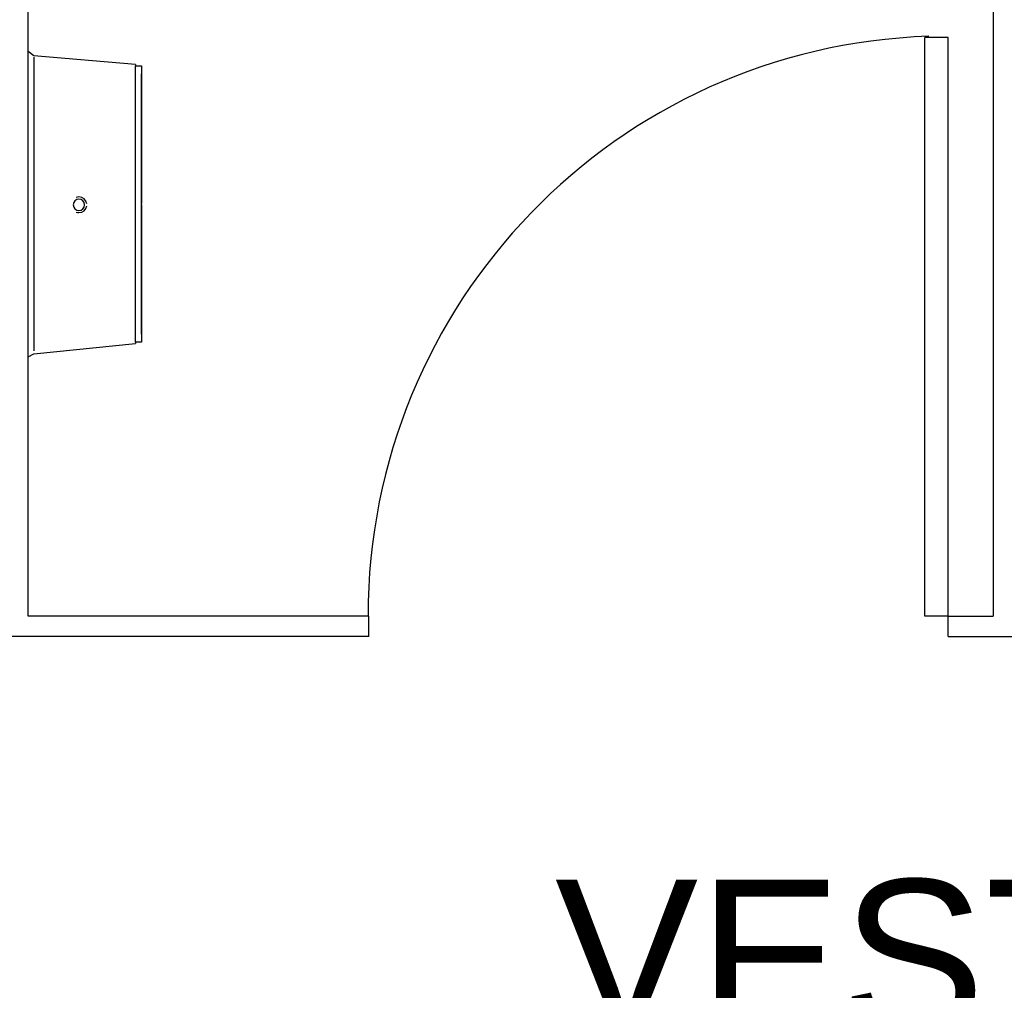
# Model space of a CAD drawing. Header units: millimetres. Extents: x 335 to 739275, y -1 to 84.
# Tile 12 of 71: x 389.26 to 390.62, y 12.86 to 14.19. Entities that reach past the tile are written whole.
import ezdxf

# ---------------------------------------------------------------- set-up
doc = ezdxf.new("R2010")
doc.units = ezdxf.units.MM
doc.header["$MEASUREMENT"] = 0
doc.styles.add('Arial', font='arial.ttf')

msp = doc.modelspace()

# ---------------------------------------------------------------- linework, layer by layer
at = {"color": 7}
for p, q in [((389.2717, 13.3737), (389.2717, 15.1367)), ((390.5997, 15.1367), (390.5997, 13.3737)), ((390.5057, 13.3737), (390.5057, 14.1697)), ((390.5377, 14.1697), (390.5057, 14.1697)), ((390.5377, 13.3737), (390.5377, 14.1697)), ((389.2797, 14.1447), (389.2717, 14.1507)), ((389.4197, 14.1327), (389.2797, 14.1447)), ((389.2797, 14.1427), (389.2797, 13.9397)), ((389.4197, 13.9397), (389.4197, 14.1307)), ((389.2797, 13.9397), (389.2797, 13.7387)), ((389.4197, 13.7507), (389.4197, 13.9397)), ((389.2797, 13.7347), (389.4197, 13.7487)), ((389.2717, 13.7307), (389.2797, 13.7347)), ((389.7407, 13.3737), (389.2717, 13.3737)), ((389.7407, 13.3457), (389.7407, 13.3737)), ((390.5377, 13.3737), (390.5057, 13.3737)), ((390.5377, 13.3737), (390.5997, 13.3737)), ((390.5377, 13.3457), (390.5377, 13.3737)), ((389.7407, 13.3457), (389.1697, 13.3457)), ((390.5377, 13.3457), (391.0917, 13.3457))]:
    msp.add_line(p, q, dxfattribs=at)
for points in [[(389.4197, 14.1327), (389.4197, 14.1327), (389.4197, 14.1327), (389.4197, 14.1327), (389.4197, 14.1327), (389.4197, 14.1327), (389.4197, 14.1327), (389.4197, 14.1307), (389.4197, 14.1307), (389.4197, 14.1307), (389.4197, 14.1307), (389.4197, 14.1307), (389.4277, 14.1307), (389.4277, 14.1287), (389.4277, 14.1287), (389.4277, 14.1287), (389.4277, 14.1287), (389.4277, 14.1287), (389.4277, 14.1277), (389.4277, 14.1277), (389.4277, 14.1277), (389.4277, 14.1277), (389.4277, 14.1257), (389.4277, 14.1257), (389.4277, 14.1257), (389.4277, 14.1257), (389.4277, 14.1237), (389.4277, 14.1237), (389.4277, 14.1237), (389.4277, 14.1237), (389.4277, 14.1217), (389.4277, 14.1217), (389.4277, 14.1217), (389.4277, 14.1197), (389.4277, 14.1197), (389.4277, 14.1197)], [(389.4277, 13.9397), (389.4277, 13.9477), (389.4277, 13.9557), (389.4277, 13.9617), (389.4277, 13.9687), (389.4277, 13.9767), (389.4277, 13.9827), (389.4277, 13.9907), (389.4277, 13.9967), (389.4277, 14.0037), (389.4277, 14.0097), (389.4277, 14.0157), (389.4277, 14.0237), (389.4277, 14.0297), (389.4277, 14.0357), (389.4277, 14.0417), (389.4277, 14.0467), (389.4277, 14.0527), (389.4277, 14.0587), (389.4277, 14.0627), (389.4277, 14.0687), (389.4277, 14.0727), (389.4277, 14.0787), (389.4277, 14.0827), (389.4277, 14.0867), (389.4277, 14.0897), (389.4277, 14.0937), (389.4277, 14.0977), (389.4277, 14.1017), (389.4277, 14.1037), (389.4277, 14.1077), (389.4277, 14.1097), (389.4277, 14.1117), (389.4277, 14.1137), (389.4277, 14.1157), (389.4277, 14.1157), (389.4277, 14.1177), (389.4277, 14.1177), (389.4277, 14.1197), (389.4277, 14.1197), (389.4277, 14.1197)], [(389.4277, 14.1197), (389.4277, 14.1197), (389.4277, 14.1177), (389.4277, 14.1177), (389.4277, 14.1177), (389.4277, 14.1157), (389.4277, 14.1137), (389.4277, 14.1117), (389.4277, 14.1097), (389.4277, 14.1077), (389.4277, 14.1057), (389.4277, 14.1017), (389.4277, 14.0977), (389.4277, 14.0957), (389.4277, 14.0917), (389.4277, 14.0877), (389.4277, 14.0847), (389.4277, 14.0787), (389.4277, 14.0747), (389.4277, 14.0707), (389.4277, 14.0647), (389.4277, 14.0587), (389.4277, 14.0547), (389.4277, 14.0487), (389.4277, 14.0437), (389.4277, 14.0377), (389.4277, 14.0317), (389.4277, 14.0237), (389.4277, 14.0177), (389.4277, 14.0117), (389.4277, 14.0057), (389.4277, 13.9987), (389.4277, 13.9927), (389.4277, 13.9847), (389.4277, 13.9787), (389.4277, 13.9707), (389.4277, 13.9627), (389.4277, 13.9577), (389.4277, 13.9497), (389.4277, 13.9417)], [(389.4277, 13.9397), (389.4277, 13.9337), (389.4277, 13.9257), (389.4277, 13.9187), (389.4277, 13.9127), (389.4277, 13.9047), (389.4277, 13.8987), (389.4277, 13.8907), (389.4277, 13.8847), (389.4277, 13.8777), (389.4277, 13.8717), (389.4277, 13.8637), (389.4277, 13.8577), (389.4277, 13.8517), (389.4277, 13.8457), (389.4277, 13.8397), (389.4277, 13.8347), (389.4277, 13.8287), (389.4277, 13.8227), (389.4277, 13.8167), (389.4277, 13.8127), (389.4277, 13.8067), (389.4277, 13.8027), (389.4277, 13.7987), (389.4277, 13.7947), (389.4277, 13.7897), (389.4277, 13.7877), (389.4277, 13.7837), (389.4277, 13.7797), (389.4277, 13.7777), (389.4277, 13.7737), (389.4277, 13.7717), (389.4277, 13.7697), (389.4277, 13.7677), (389.4277, 13.7657), (389.4277, 13.7637), (389.4277, 13.7637), (389.4277, 13.7617), (389.4277, 13.7617), (389.4277, 13.7617), (389.4277, 13.7617)], [(389.4277, 13.7617), (389.4277, 13.7617), (389.4277, 13.7617), (389.4277, 13.7637), (389.4277, 13.7637), (389.4277, 13.7657), (389.4277, 13.7677), (389.4277, 13.7697), (389.4277, 13.7717), (389.4277, 13.7737), (389.4277, 13.7757), (389.4277, 13.7797), (389.4277, 13.7817), (389.4277, 13.7857), (389.4277, 13.7897), (389.4277, 13.7937), (389.4277, 13.7967), (389.4277, 13.8007), (389.4277, 13.8067), (389.4277, 13.8107), (389.4277, 13.8167), (389.4277, 13.8207), (389.4277, 13.8267), (389.4277, 13.8327), (389.4277, 13.8377), (389.4277, 13.8437), (389.4277, 13.8497), (389.4277, 13.8557), (389.4277, 13.8637), (389.4277, 13.8697), (389.4277, 13.8757), (389.4277, 13.8827), (389.4277, 13.8887), (389.4277, 13.8967), (389.4277, 13.9027), (389.4277, 13.9107), (389.4277, 13.9167), (389.4277, 13.9237), (389.4277, 13.9317), (389.4277, 13.9377), (389.4277, 13.9397)], [(389.4277, 13.7617), (389.4277, 13.7617), (389.4277, 13.7597), (389.4277, 13.7597), (389.4277, 13.7597), (389.4277, 13.7597), (389.4277, 13.7577), (389.4277, 13.7577), (389.4277, 13.7577), (389.4277, 13.7557), (389.4277, 13.7557), (389.4277, 13.7557), (389.4277, 13.7557), (389.4277, 13.7537), (389.4277, 13.7537), (389.4277, 13.7537), (389.4277, 13.7537), (389.4277, 13.7527), (389.4277, 13.7527), (389.4277, 13.7527), (389.4277, 13.7527), (389.4277, 13.7507), (389.4277, 13.7507), (389.4277, 13.7507), (389.4197, 13.7507), (389.4197, 13.7507), (389.4197, 13.7507), (389.4197, 13.7487), (389.4197, 13.7487), (389.4197, 13.7487), (389.4197, 13.7487), (389.4197, 13.7487), (389.4197, 13.7487), (389.4197, 13.7487), (389.4197, 13.7487), (389.4197, 13.7487)]]:
    msp.add_lwpolyline(points, dxfattribs=at)
for centre, radius, start, end in [((390.5377, 13.3737), 0.7982, 91.9048, 180), ((389.3417, 13.9397), 0.00782, 90, 270), ((389.3417, 13.9397), 0.0108, 90, 109.947), ((389.3417, 13.9397), 0.0108, 7.8969, 90), ((389.3417, 13.9397), 0.00782, 270, 90), ((389.3417, 13.9397), 0.0108, 250.053, 270), ((389.3417, 13.9397), 0.0108, 270, 352.103)]:
    msp.add_arc(centre, radius, start, end, dxfattribs=at)

# ---------------------------------------------------------------- texts
at = {"insert": (389.9967, 12.7966), "char_height": 0.2118, "width": 3.442426, "attachment_point": 7, "line_spacing_factor": 0.798, "style": 'Arial'}
msp.add_mtext('VEST. MASC.', dxfattribs=at)

doc.saveas('drawing.dxf')
